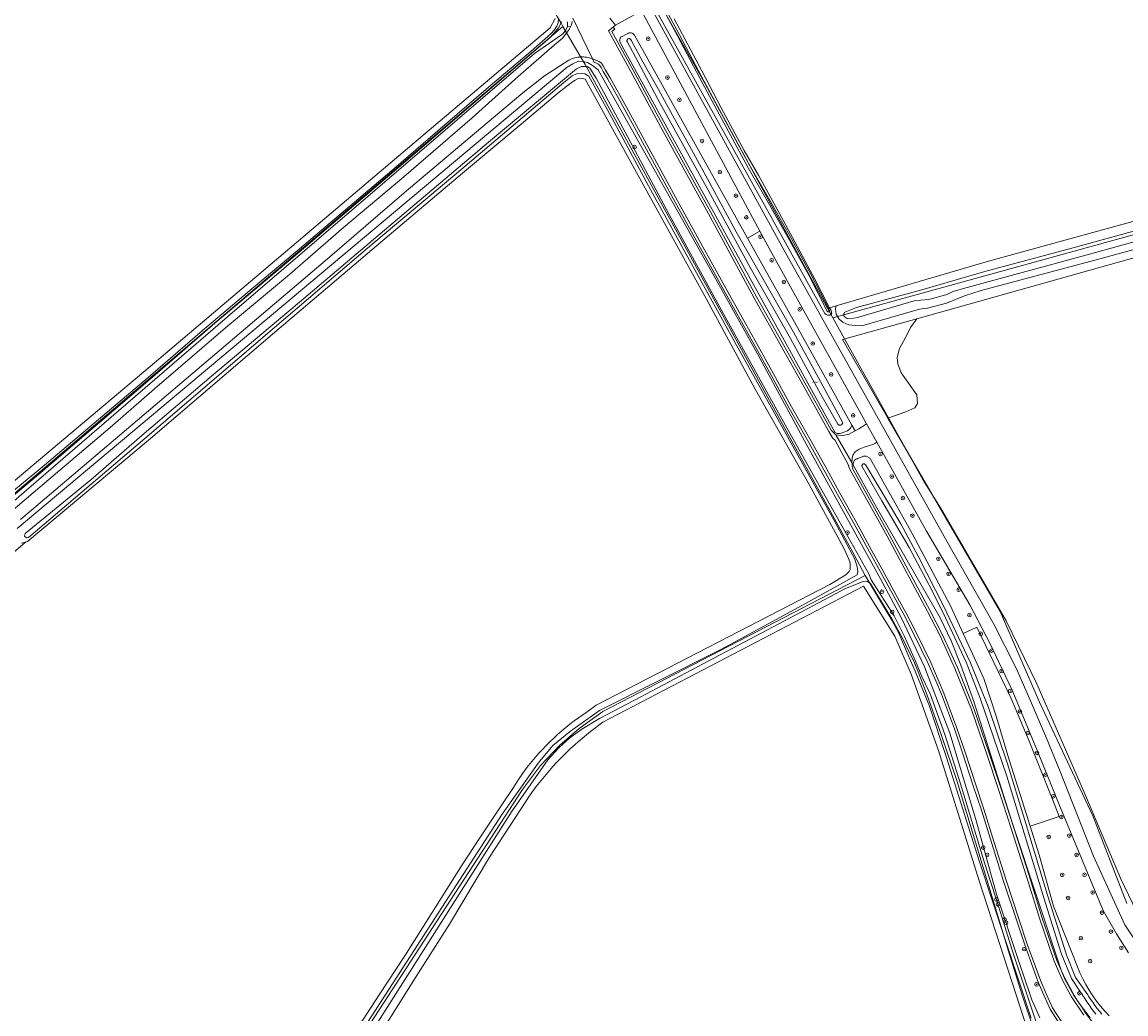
# Model space of a CAD drawing. Header units: metres. Extents: x 250001 to 257773, y 598992 to 609118.
# Tile 91 of 256: x 252265 to 252509, y 600496 to 600715. Entities that reach past the tile are written whole.
import ezdxf
from ezdxf.enums import TextEntityAlignment as Align
from ezdxf.lldxf.tags import DXFTag

# ---------------------------------------------------------------- set-up
doc = ezdxf.new("R2010")
doc.units = ezdxf.units.M
for name, color, linetype, lineweight in [('B-WE-GR-BOOM-S', 252, 'Continuous', 25), ('B-WE-GR-BOUWLAND-GV', 252, 'Continuous', 13), ('B-WE-GR-GRAS-GV', 252, 'Continuous', 13), ('B-WE-GR-GROENVOORZIENING-GV', 252, 'Continuous', 18), ('B-WE-GR-STRUIK-GV', 252, 'Continuous', 13), ('B-WE-KG-GRENS_PERCEEL-G', 150, 'KG-PERCEEL', 18), ('B-WE-KG-GRENS_PERCEEL-S', 150, 'Continuous', 25), ('B-WE-OG-WATER-GV', 252, 'Continuous', 18), ('B-WE-OG-WATER_SLOOT-GV', 252, 'Continuous', 18), ('B-WE-VH-VERHARDING_GESLOTEN-GV', 252, 'Continuous', 18), ('B-WE-VH-VERHARDING_OPEN-GV', 252, 'Continuous', 18), ('X-XX-AL-REFERENTIE-G', 7, 'Continuous', 18)]:
    doc.layers.add(name, color=color, linetype=linetype, lineweight=lineweight)
doc.styles.add('NLCS-ISO', font='NLCS-ISO.ttf')
doc.styles.get("Standard").update_dxf_attribs({"font": 'NLCS-ISO.ttf'})
tags = doc.linetypes.add('KG-PERCEEL', pattern='A,5.5,-2,["P",Standard,S=1.8,R=0,X=-0.5,Y=-0.9],-2,5.5,-2,[5,NLCS.SHX,S=0.75,R=0,X=0,Y=0],-2', length=19).pattern_tags.tags
tags[6] = DXFTag(74, 10)

# ---------------------------------------------------------------- blocks, each defined once
blk = doc.blocks.new('SKG-PERCEELNUMMER-SO')
at = {"style": 'NLCS-ISO', "oblique": 10, "flags": 1}
blk.add_attdef('GEMEENTECODE', text='', height=1.8, dxfattribs=at).set_placement((0, 2.6), align=Align.MIDDLE_CENTER)
at = {"style": 'NLCS-ISO', "oblique": 10}
blk.add_attdef('SECTIE', text='', height=1.8, dxfattribs=at).set_placement((-0.5, 0), align=Align.MIDDLE_RIGHT)
blk.add_attdef('PERCEELNUMMER', text='', height=1.8, dxfattribs=at).set_placement((0.5, 0), align=Align.MIDDLE_LEFT)
blk = doc.blocks.new('BS2021-132-Xref-KAD-20210617')
at = {"layer": 'B-WE-KG-GRENS_PERCEEL-G', "flags": 128}
for points in [[(252155.993, 601084.513), (252200.952, 601036.141), (252269.204, 600961.283), (252274.009, 600955.277), (252279.405, 600947.483), (252323.514, 600869.191), (252368.523, 600788.501), (252403.614, 600723.803), (252416.22, 600701.333), (252442.551, 600653.059), (252444.377, 600649.772)], [(252254.727, 600943.947), (252259.332, 600936.917), (252284.324, 600893.809), (252320.253, 600830.713), (252339.349, 600796.437), (252354.527, 600768.91), (252383.411, 600716.415), (252384.26, 600714.901)], [(252250.431, 600599.896), (252384.666, 600714.194)], [(252384.26, 600714.901), (252384.666, 600714.194)], [(252384.666, 600714.194), (252388.453, 600707.596), (252389.582, 600705.781)], [(252389.582, 600705.781), (252425.89, 600639.66), (252448.396, 600598.603), (252451.549, 600592.796)], [(252529.254, 600673.193), (252444.377, 600649.772)], [(252444.377, 600649.772), (252464.327, 600613.863), (252468.201, 600607.775), (252482.67, 600582.73), (252489.48, 600568.79), (252500.07, 600544.52), (252508.02, 600525.86), (252511.55, 600518.45), (252514.45, 600513.58), (252518.44, 600509.03), (252522.23, 600505.76), (252529.44, 600501.3), (252534.34, 600498.52), (252538.88, 600496.9), (252541.28, 600496.77), (252544.68, 600497.14), (252551.83, 600498.59), (252575.899, 600504.148)], [(252393.489, 600562.704), (252451.549, 600592.796)], [(252451.549, 600592.796), (252457.393, 600582.925), (252458.954, 600580.052), (252461.066, 600575.154), (252462.559, 600571.592), (252465.753, 600563.85), (252469.54, 600552.509), (252476.747, 600529.67), (252488.22, 600494.86)], [(252313.739, 600448.289), (252316.47, 600454.101), (252321.26, 600461.738), (252375.743, 600545.436), (252379.691, 600550.743), (252384.027, 600555.274), (252388.234, 600558.963), (252393.489, 600562.704)]]:
    blk.add_lwpolyline(points, dxfattribs=at)
at = {"layer": 'B-WE-KG-GRENS_PERCEEL-S', "xscale": 0.2, "yscale": 0.2, "zscale": 0.2}
blk.add_blockref('SKG-PERCEELNUMMER-SO', (252440.178, 600635.501), dxfattribs=at).add_auto_attribs({'PERCEELNUMMER': '587', 'SECTIE': 'M'})
blk = doc.blocks.new('SGR-BOOM_01-SO')
at = {"linetype": 'ByBlock', "lineweight": 18}
h = blk.add_hatch(color=0, dxfattribs=at)
h.dxf.hatch_style = 1
edge = h.paths.add_edge_path()
edge.add_arc((0, 0), 0.25, 0, 360)
at = {"color": 0, "linetype": 'ByBlock', "lineweight": 18}
for radius in [2, 0.25]:
    blk.add_circle((0, 0), radius, dxfattribs=at)
blk = doc.blocks.new('BS2021-132-Xref-BGT-GRIJS-20210617-aangepast')
at = {"layer": 'B-WE-GR-BOUWLAND-GV', "flags": 128}
for points in [[(252409.278, 600715.854), (252415.407, 600704.359), (252419.582, 600696.317), (252424.766, 600686.798), (252427.968, 600681.163), (252432.988, 600672.008), (252435.933, 600666.603), (252440.354, 600658.331), (252443.666, 600651.974), (252445.139, 600652.382), (252478.783, 600662.327), (252511.551, 600671.296)], [(251842.584, 600168.955), (251986.914, 600286.346), (252000, 600297.699), (252081.165, 600364.34), (252165.065, 600432.948), (252174.922, 600441.901), (252170.84, 600445.946), (252143.858, 600476.57), (252137.156, 600485.003), (252134.398, 600488.369), (252123.683, 600498.026), (252177.846, 600557.891), (252187.316, 600549.382), (252191.976, 600553.428), (252191.966, 600553.437), (252241.159, 600595.708), (252242.085, 600595.849), (252248.601, 600601.333), (252293.368, 600639.004), (252353.693, 600690.069), (252381.871, 600713.881), (252382.93, 600715.998)], [(252317.879, 600459.714), (252344.055, 600500), (252349.677, 600508.652), (252362.375, 600528.756), (252366.323, 600534.765), (252370.863, 600541.614), (252373.716, 600545.884), (252374.344, 600546.883), (252374.995, 600547.868), (252375.667, 600548.838), (252376.361, 600549.793), (252377.076, 600550.732), (252377.812, 600551.655), (252378.568, 600552.561), (252379.344, 600553.45), (252380.14, 600554.322), (252380.955, 600555.175), (252381.789, 600556.01), (252382.641, 600556.827), (252383.512, 600557.624), (252384.4, 600558.402), (252385.305, 600559.159), (252386.227, 600559.896), (252387.165, 600560.613), (252388.118, 600561.308), (252390.071, 600562.634), (252392.028, 600564.118), (252443.722, 600590.796), (252447.233, 600592.897), (252447.947, 600593.634), (252448.169, 600594.107), (252448.236, 600594.797), (252448.168, 600595.546), (252447.931, 600596.354), (252446.823, 600598.785), (252439.1, 600612.865), (252427.177, 600634.012), (252416.413, 600653.861), (252401.32, 600681.267), (252389.558, 600702.559), (252389.005, 600702.726), (252388.507, 600702.767), (252388.052, 600702.661), (252387.412, 600702.353), (252386.806, 600701.954), (252383.917, 600699.776), (252374.974, 600692.215), (252362.463, 600681.76), (252344.841, 600666.894), (252320.423, 600646.179), (252293.492, 600623.042), (252266.294, 600600.279), (252265.808, 600600.155), (252255.203, 600591.116)], [(252490.016, 600484.28), (252484.922, 600500), (252476.747, 600525.227), (252467.74, 600554.067), (252461.707, 600570.927), (252458.085, 600579.347), (252451.116, 600590.41), (252393.514, 600560.335), (252392.593, 600559.659), (252391.68, 600558.973), (252390.779, 600558.273), (252389.89, 600557.558), (252389.012, 600556.829), (252388.146, 600556.086), (252387.293, 600555.328), (252386.452, 600554.557), (252385.624, 600553.772), (252384.808, 600552.974), (252384.006, 600552.162), (252383.217, 600551.337), (252382.442, 600550.5), (252381.681, 600549.65), (252380.933, 600548.788), (252380.2, 600547.914), (252379.481, 600547.027), (252378.777, 600546.13), (252377.413, 600544.3), (252368.457, 600530.499), (252359.612, 600515.635), (252351.723, 600503.284), (252343.631, 600490.479)]]:
    blk.add_lwpolyline(points, dxfattribs=at)
at = {"layer": 'B-WE-GR-GRAS-GV', "flags": 128}
blk.add_lwpolyline([(252530.1, 600668.381), (252462.952, 600649.567), (252461.512, 600647.597), (252460.873, 600646.211), (252459.114, 600642.96), (252458.634, 600640.989), (252458.741, 600639.603), (252459.487, 600637.631), (252462.951, 600632.728), (252463.111, 600630.809), (252462.525, 600629.85), (252460.5, 600628.944), (252456.554, 600627.58), (252481.358, 600584.79), (252490.079, 600564.726), (252501.889, 600539.646), (252509.423, 600520.245)], dxfattribs=at)
blk.add_lwpolyline([(252456.554, 600627.58), (252460.5, 600628.944), (252462.525, 600629.85), (252463.111, 600630.809), (252462.951, 600632.728), (252459.487, 600637.631), (252458.741, 600639.603), (252458.634, 600640.989), (252459.114, 600642.96), (252460.873, 600646.211), (252461.512, 600647.597), (252462.952, 600649.567), (252446.484, 600644.953)], close=True, dxfattribs=at)
at = {"layer": 'B-WE-GR-GROENVOORZIENING-GV', "flags": 128}
for points in [[(252393.157, 600738.525), (252433.131, 600665.494), (252469.665, 600600.21), (252479.903, 600582.136), (252484.993, 600572.116), (252488.327, 600564.548), (252491.66, 600556.799), (252494.668, 600549.435), (252502.051, 600530.675), (252508.932, 600515.528), (252512.161, 600510.657)], [(252509.423, 600520.245), (252501.889, 600539.646), (252490.079, 600564.726), (252481.358, 600584.79), (252456.554, 600627.58), (252446.484, 600644.953), (252462.952, 600649.567), (252530.1, 600668.381)], [(252530.117, 600670.124), (252503.394, 600662.796), (252477.198, 600655.799), (252473.486, 600654.631), (252469.494, 600652.991), (252465.33, 600651.92), (252463.513, 600651.698), (252450.786, 600648.013), (252449.313, 600648.058), (252447.933, 600648.214), (252446.604, 600648.778), (252445.776, 600649.471), (252445.113, 600650.592), (252444.949, 600651.75), (252445.139, 600652.382), (252443.666, 600651.974), (252443.901, 600651.523), (252443.964, 600651.338), (252444.066, 600651.092), (252444.077, 600651.065), (252444.104, 600650.974), (252444.116, 600650.878), (252444.111, 600650.783), (252444.091, 600650.689), (252444.056, 600650.6), (252444.006, 600650.518), (252443.833, 600650.435), (252443.797, 600650.42), (252443.673, 600650.381), (252443.545, 600650.358), (252443.415, 600650.35), (252443.285, 600650.358), (252443.157, 600650.382), (252443.032, 600650.422), (252442.914, 600650.476), (252442.803, 600650.545), (252442.701, 600650.626), (252442.611, 600650.72), (252399.932, 600727.491)], [(252385.701, 600715.228), (252385.651, 600714.197), (252386.392, 600714.265), (252386.552, 600714.586), (252386.742, 600715.32)], [(252260.62, 600605.177), (252270.975, 600614.007), (252284.536, 600625.48), (252294.341, 600634.026), (252310.074, 600647.524), (252323.749, 600658.985), (252336.159, 600669.747), (252349.476, 600680.958), (252364.57, 600694.011), (252374.806, 600703.111), (252382.793, 600710.163), (252383.602, 600710.778), (252384.57, 600711.624), (252385.405, 600712.615), (252386.04, 600713.561), (252386.392, 600714.265), (252385.651, 600714.197), (252385.287, 600713.352), (252384.583, 600712.502), (252383.415, 600711.703), (252378.425, 600708.223), (252310.525, 600649.998), (252252.064, 600599.659)], [(252495.312, 600492.4), (252492.405, 600496.896), (252491.075, 600499.848), (252489.803, 600502.874), (252486.811, 600511.065), (252485.033, 600516.407), (252482.127, 600525.178), (252479.514, 600533.52), (252477.216, 600540.897), (252475.363, 600546.508), (252473.075, 600553.526), (252471.259, 600558.836), (252468.371, 600566.504), (252467.147, 600569.473), (252465.477, 600573.304), (252463.927, 600576.455), (252461.947, 600580.504), (252460.086, 600584.169), (252457.839, 600588.17), (252454.893, 600593.588), (252452.496, 600597.978), (252449.095, 600604.234), (252445.356, 600610.851), (252442.41, 600616.154), (252439.029, 600622.165), (252434.727, 600629.811), (252430.74, 600637.074), (252426.968, 600643.86), (252421.346, 600653.903), (252415.489, 600664.498), (252409.497, 600675.352), (252404.032, 600685.362), (252398.222, 600696.043), (252394.632, 600702.508), (252393.603, 600704.263), (252393.098, 600705.157), (252392.757, 600705.656), (252392.416, 600705.901), (252391.922, 600706.135), (252391.596, 600706.218), (252391.222, 600707.036), (252391.112, 600707.079), (252390.809, 600707.182), (252390.501, 600707.269), (252390.189, 600707.34), (252389.874, 600707.396), (252389.556, 600707.436), (252389.237, 600707.46), (252388.917, 600707.469), (252388.598, 600707.461), (252388.278, 600707.437), (252387.961, 600707.398), (252387.646, 600707.342), (252387.334, 600707.271), (252387.026, 600707.184), (252386.722, 600707.082), (252386.424, 600706.965), (252386.133, 600706.834), (252385.954, 600706.744), (252380.611, 600703.277), (252375.825, 600699.541), (252366.551, 600691.701), (252349.541, 600677.437), (252332.575, 600662.805), (252264.694, 600605.143)], [(252255.203, 600591.116), (252265.808, 600600.155), (252264.912, 600599.927)], [(252263.966, 600603.152), (252385.599, 600705.189), (252386.871, 600705.929), (252388.138, 600706.505), (252389.071, 600706.479), (252390.117, 600706.246), (252391.2, 600705.55), (252392.48, 600704.593), (252418.487, 600658.3), (252427.703, 600641.784), (252438.136, 600622.529), (252447.512, 600605.353), (252454.894, 600592.015), (252459.58, 600583.319), (252464.666, 600572.555), (252470.226, 600557.873), (252475.992, 600538.779), (252480.572, 600522.276), (252485.471, 600507.393), (252488.013, 600500), (252488.391, 600498.9), (252490.178, 600494.965)], [(252509.73, 600509.36), (252507.122, 600513.506), (252504.147, 600518.709), (252494.719, 600541.424), (252489.665, 600553.955), (252484.044, 600567.402), (252479.129, 600577.648), (252474.675, 600586.258), (252465.112, 600602.56), (252454.105, 600622.241), (252453.682, 600621.994), (252453.21, 600621.782), (252452.459, 600621.509), (252451.262, 600621.142), (252450.216, 600620.696), (252449.316, 600620.106), (252448.819, 600619.354), (252448.615, 600618.725), (252448.561, 600617.788), (252448.566, 600617.78), (252448.632, 600617.446), (252448.621, 600616.968), (252448.717, 600616.539), (252448.754, 600616.472), (252456.892, 600601.731), (252465.824, 600585.108), (252468.551, 600579.822), (252471.917, 600572.436), (252475.569, 600563.339), (252479.045, 600553.263), (252481.602, 600545.629), (252484.447, 600536.759), (252487.76, 600526.405), (252490.694, 600516.974), (252493.908, 600507.665), (252494.864, 600505.462), (252495.698, 600503.537), (252497.698, 600499.892), (252499.193, 600497.658), (252500.393, 600495.865), (252502.996, 600492.479)], [(252501.281, 600494.969), (252500.296, 600496.183), (252499.353, 600497.43), (252499.199, 600497.664), (252498.497, 600498.721), (252497.718, 600499.906), (252496.905, 600501.401), (252495.727, 600503.561), (252494.873, 600505.462), (252484.031, 600538.145), (252475.536, 600564.939), (252472.673, 600572.957), (252470.527, 600578.316), (252468.098, 600583.382), (252453.798, 600608.237), (252449.085, 600616.788), (252449.015, 600616.908), (252448.959, 600617.035), (252448.918, 600617.168), (252448.892, 600617.305), (252448.882, 600617.444), (252448.889, 600617.583), (252448.911, 600617.721), (252448.948, 600617.855), (252449.001, 600617.984), (252449.069, 600618.106), (252449.149, 600618.219), (252449.243, 600618.322), (252449.347, 600618.414), (252449.462, 600618.494), (252449.584, 600618.56), (252449.714, 600618.611), (252449.789, 600618.633), (252450.83, 600619.053), (252450.978, 600619.107), (252451.131, 600619.146), (252451.287, 600619.169), (252451.444, 600619.176), (252451.602, 600619.168), (252451.758, 600619.143), (252451.91, 600619.103), (252452.058, 600619.047), (252452.199, 600618.977), (252452.333, 600618.893), (252452.457, 600618.796), (252452.571, 600618.687), (252452.673, 600618.567), (252452.735, 600618.481), (252461.881, 600602.029), (252470.381, 600586.044), (252473.193, 600579.972), (252476.227, 600581.343), (252483.812, 600565.599), (252487.764, 600556.133), (252493.309, 600542.333), (252494.425, 600539.449), (252488.014, 600537.344), (252490.023, 600531.014), (252493.182, 600519.629), (252498.458, 600506.213), (252499.027, 600504.886), (252499.651, 600503.584), (252500.33, 600502.309), (252501.061, 600501.063), (252501.747, 600500), (252501.844, 600499.85), (252502.677, 600498.671), (252503.559, 600497.527), (252504.489, 600496.422), (252505.464, 600495.356)]]:
    blk.add_lwpolyline(points, dxfattribs=at)
blk.add_lwpolyline([(252402.064, 600717.665), (252396.287, 600714.465), (252395.763, 600714.035), (252396.142, 600713.57), (252395.509, 600713.05), (252400.63, 600703.714), (252407.388, 600691.263), (252417.738, 600672.362), (252427.482, 600654.432), (252437.429, 600636.726), (252443.986, 600624.95), (252445.047, 600623.86), (252445.638, 600623.791), (252446.548, 600623.721), (252448.01, 600624.032), (252449.17, 600624.681), (252449.331, 600624.765), (252448.554, 600626.001), (252448.313, 600625.383), (252447.624, 600624.781), (252445.983, 600624.194), (252445.348, 600624.203), (252444.831, 600624.506), (252397.358, 600710.64), (252397.301, 600710.752), (252397.26, 600710.871), (252397.234, 600710.994), (252397.223, 600711.119), (252397.229, 600711.244), (252397.251, 600711.368), (252397.288, 600711.488), (252397.34, 600711.602), (252397.406, 600711.709), (252397.485, 600711.806), (252397.576, 600711.893), (252397.635, 600711.938), (252398.89, 600712.56), (252398.999, 600712.633), (252399.117, 600712.694), (252399.241, 600712.739), (252399.369, 600712.769), (252399.5, 600712.783), (252399.632, 600712.781), (252399.763, 600712.764), (252399.89, 600712.73), (252400.013, 600712.682), (252400.128, 600712.619), (252400.236, 600712.542), (252400.333, 600712.453), (252400.419, 600712.353), (252400.492, 600712.243), (252400.551, 600712.125), (252400.561, 600712.102), (252425.498, 600667.402), (252428.251, 600668.914)], close=True, dxfattribs=at)
at = {"layer": 'B-WE-GR-STRUIK-GV', "flags": 128}
for points in [[(252430.873, 600664.032), (252428.251, 600668.914), (252425.498, 600667.402), (252436.901, 600646.961), (252448.554, 600626.001), (252449.331, 600624.765), (252450.138, 600625.185), (252450.724, 600625.599), (252451.806, 600626.353), (252449.903, 600629.755)], [(252473.193, 600579.972), (252477.797, 600570.033), (252480.543, 600561.45), (252483.065, 600552.935), (252488.014, 600537.344), (252494.425, 600539.449), (252493.309, 600542.333), (252487.764, 600556.133), (252483.812, 600565.599), (252476.227, 600581.343)]]:
    blk.add_lwpolyline(points, close=True, dxfattribs=at)
at = {"layer": 'B-WE-OG-WATER-GV', "flags": 128}
for points in [[(252405.517, 600720.5), (252409.981, 600712.091), (252414.918, 600702.734), (252419.727, 600693.867), (252425.671, 600682.919), (252430.101, 600675.259), (252434.793, 600666.949), (252439.029, 600659.166), (252443.147, 600651.249), (252443.173, 600651.189), (252443.212, 600651.137), (252443.263, 600651.096), (252443.323, 600651.069), (252443.387, 600651.056), (252443.452, 600651.06), (252443.515, 600651.079), (252443.571, 600651.113), (252443.617, 600651.159), (252443.65, 600651.216), (252443.669, 600651.278), (252443.672, 600651.343), (252443.659, 600651.408), (252443.652, 600651.428), (252439.497, 600659.415), (252435.257, 600667.205), (252430.561, 600675.522), (252426.134, 600683.178), (252420.192, 600694.119), (252415.385, 600702.984), (252410.449, 600712.339), (252405.984, 600720.751)], [(252383.677, 600715.978), (252383.639, 600715.004), (252383.322, 600714.283), (252382.788, 600713.441), (252381.982, 600712.603), (252377.663, 600708.758), (252367.733, 600700.35), (252357.042, 600691.148), (252347.248, 600682.749), (252337.604, 600674.496), (252325.917, 600664.607), (252315.884, 600656.166), (252304.979, 600646.968), (252292.922, 600636.574), (252270.05, 600617.211), (252253.398, 600603.57)], [(252251.386, 600600.558), (252268.707, 600615.101), (252281.231, 600625.832), (252293.365, 600636.171), (252307.718, 600648.548), (252326.349, 600664.249), (252350.379, 600684.754), (252381.955, 600711.833), (252383.778, 600713.97), (252384.375, 600715.231)], [(252516.545, 600670.447), (252497.198, 600665.161), (252477.966, 600659.987), (252464.054, 600655.935), (252449.624, 600652.026), (252447.048, 600651.044), (252446.722, 600650.505), (252446.874, 600650.072), (252447.57, 600649.586), (252448.205, 600649.576), (252449.841, 600649.846), (252462.386, 600653.534), (252463.725, 600653.65), (252465.587, 600653.826), (252469.342, 600654.812), (252471.191, 600655.646), (252474.059, 600656.487), (252501.104, 600663.842), (252529.581, 600671.765)], [(252334.756, 600479.861), (252373.275, 600540.495), (252381.323, 600552.006), (252383.734, 600554.69), (252386.195, 600556.889), (252388.877, 600558.791), (252392.747, 600561.135), (252401.871, 600565.927), (252419.312, 600575.15), (252422.136, 600576.642), (252438.828, 600585.469), (252447.134, 600589.878), (252451.069, 600591.485), (252451.92, 600591.552), (252452.65, 600591.088), (252457.416, 600583.218), (252459.777, 600578.887), (252461.129, 600576.135), (252462.262, 600573.829), (252463.422, 600571.091), (252465.243, 600566.303), (252468.408, 600557.415), (252471.782, 600547.402), (252477.376, 600528.957), (252480.358, 600519.199), (252483.208, 600509.715), (252486.193, 600500.183), (252488.813, 600492.316)], [(252489.762, 600492.63), (252487.247, 600500.183), (252483.998, 600509.913), (252481.071, 600519.416), (252477.897, 600529.258), (252472.296, 600547.645), (252469.146, 600557.576), (252465.894, 600566.617), (252464.042, 600570.461), (252462.681, 600573.811), (252461.466, 600576.485), (252460.181, 600579.435), (252457.959, 600583.834), (252452.826, 600591.781), (252452.31, 600593.117), (252445.712, 600604.933), (252434.187, 600625.44), (252419.819, 600651.338), (252408.193, 600672.64), (252400.056, 600687.791), (252392.007, 600702.782), (252390.635, 600704.956), (252390.028, 600705.328), (252388.782, 600705.37), (252387.686, 600704.865), (252368.22, 600688.632), (252346.155, 600669.968), (252326.432, 600653.24), (252306.963, 600636.849), (252291.534, 600623.774), (252280.232, 600613.934), (252265.717, 600602.061), (252265.589, 600601.453), (252266.002, 600601.119), (252266.5, 600601.166), (252292.204, 600623.107), (252320.92, 600647.592), (252341.45, 600665.147), (252363.031, 600683.32), (252384.865, 600701.783), (252386.701, 600703.252), (252387.706, 600703.758), (252388.773, 600703.833), (252389.542, 600703.753), (252390.395, 600703.174), (252394.986, 600694.967), (252404.139, 600678.032), (252413.848, 600660.341), (252423.426, 600643.083), (252431.461, 600628.659), (252439.209, 600614.76), (252444.637, 600604.908), (252449.224, 600596.407), (252449.852, 600594.403), (252449.93, 600593.563), (252449.716, 600592.931), (252446.597, 600591.185), (252438.324, 600586.603), (252421.789, 600577.581), (252419.312, 600576.256), (252392.733, 600562.893), (252386.376, 600558.375), (252382.455, 600555.165), (252379.187, 600551.241), (252371.219, 600539.962), (252321.916, 600463.689)], [(252503.872, 600495.743), (252503.347, 600496.388), (252502.834, 600497.043), (252502.334, 600497.707), (252501.847, 600498.381), (252501.373, 600499.064), (252500.912, 600499.757), (252500.757, 600500), (252498.069, 600503.861), (252496.059, 600508.879), (252491.815, 600522.067), (252486.74, 600538.895), (252482.98, 600551.125), (252478.769, 600563.587), (252474.814, 600573.439), (252468.95, 600585.95), (252463.246, 600597.075), (252459.386, 600604.205), (252451.631, 600617.168), (252451.601, 600617.244), (252451.556, 600617.314), (252451.5, 600617.374), (252451.433, 600617.421), (252451.357, 600617.455), (252451.277, 600617.474), (252451.195, 600617.477), (252451.113, 600617.463), (252451.036, 600617.435), (252450.966, 600617.392), (252450.905, 600617.336), (252450.856, 600617.27), (252450.821, 600617.195), (252450.801, 600617.115), (252450.797, 600617.033), (252450.808, 600616.952), (252455.196, 600609.283), (252461.23, 600598.969), (252466.234, 600589.554), (252469.315, 600583.41), (252473.883, 600573.594), (252476.96, 600565.682), (252482.867, 600548.411), (252491.008, 600521.472), (252494.859, 600509.264), (252497.133, 600503.654), (252498.986, 600500.876), (252499.572, 600500), (252499.617, 600499.927), (252500.075, 600499.21), (252500.546, 600498.502), (252501.031, 600497.803), (252501.53, 600497.114), (252502.041, 600496.434), (252502.566, 600495.764)]]:
    blk.add_lwpolyline(points, dxfattribs=at)
blk.add_lwpolyline([(252399.395, 600711.506), (252399.309, 600711.516), (252399.222, 600711.51), (252399.138, 600711.488), (252399.059, 600711.451), (252398.989, 600711.401), (252398.929, 600711.338), (252398.881, 600711.265), (252398.847, 600711.185), (252398.829, 600711.1), (252398.826, 600711.013), (252398.84, 600710.927), (252398.869, 600710.845), (252406.197, 600697.15), (252416.326, 600678.796), (252426.076, 600660.877), (252434.976, 600645.171), (252441.749, 600632.783), (252445.499, 600626.268), (252445.558, 600626.193), (252445.628, 600626.129), (252445.709, 600626.078), (252445.797, 600626.04), (252445.889, 600626.018), (252445.984, 600626.012), (252446.079, 600626.021), (252446.171, 600626.047), (252446.258, 600626.087), (252446.336, 600626.141), (252446.405, 600626.207), (252446.461, 600626.284), (252446.504, 600626.37), (252446.532, 600626.461), (252446.544, 600626.555), (252446.54, 600626.651), (252446.535, 600626.682), (252441.634, 600635.686), (252435.699, 600646.565), (252430.752, 600655.208), (252423.022, 600668.789), (252417.199, 600679.553), (252413.117, 600686.982), (252409.388, 600693.748), (252405.836, 600700.261), (252402.369, 600706.343), (252399.764, 600711.18), (252399.588, 600711.417), (252399.555, 600711.44), (252399.478, 600711.481)], close=True, dxfattribs=at)
at = {"layer": 'B-WE-OG-WATER_SLOOT-GV', "flags": 128}
for points in [[(252399.932, 600727.491), (252442.611, 600650.72), (252442.701, 600650.626), (252442.803, 600650.545), (252442.914, 600650.476), (252443.032, 600650.422), (252443.157, 600650.382), (252443.285, 600650.358), (252443.415, 600650.35), (252443.545, 600650.358), (252443.673, 600650.381), (252443.797, 600650.42), (252443.833, 600650.435), (252444.006, 600650.518), (252444.056, 600650.6), (252444.091, 600650.689), (252444.111, 600650.783), (252444.116, 600650.878), (252444.104, 600650.974), (252444.077, 600651.065), (252444.066, 600651.092), (252443.964, 600651.338), (252443.901, 600651.523), (252443.666, 600651.974), (252440.354, 600658.331), (252435.933, 600666.603), (252432.988, 600672.008), (252427.968, 600681.163), (252424.766, 600686.798), (252419.582, 600696.317), (252415.407, 600704.359), (252409.278, 600715.854)], [(252405.984, 600720.751), (252410.449, 600712.339), (252415.385, 600702.984), (252420.192, 600694.119), (252426.134, 600683.178), (252430.561, 600675.522), (252435.257, 600667.205), (252439.497, 600659.415), (252443.652, 600651.428), (252443.659, 600651.408), (252443.672, 600651.343), (252443.669, 600651.278), (252443.65, 600651.216), (252443.617, 600651.159), (252443.571, 600651.113), (252443.515, 600651.079), (252443.452, 600651.06), (252443.387, 600651.056), (252443.323, 600651.069), (252443.263, 600651.096), (252443.212, 600651.137), (252443.173, 600651.189), (252443.147, 600651.249), (252439.029, 600659.166), (252434.793, 600666.949), (252430.101, 600675.259), (252425.671, 600682.919), (252419.727, 600693.867), (252414.918, 600702.734), (252409.981, 600712.091), (252405.517, 600720.5)], [(252382.93, 600715.998), (252381.871, 600713.881), (252353.693, 600690.069), (252293.368, 600639.004), (252248.601, 600601.333), (252248.693, 600600.281), (252249.14, 600599.736), (252250.105, 600599.334), (252251.193, 600599.33), (252252.064, 600599.659), (252310.525, 600649.998), (252378.425, 600708.223), (252383.415, 600711.703), (252384.583, 600712.502), (252385.287, 600713.352), (252385.651, 600714.197), (252385.701, 600715.228)], [(252384.375, 600715.231), (252383.778, 600713.97), (252381.955, 600711.833), (252350.379, 600684.754), (252326.349, 600664.249), (252307.718, 600648.548), (252293.365, 600636.171), (252281.231, 600625.832), (252268.707, 600615.101), (252251.386, 600600.558)], [(252253.398, 600603.57), (252270.05, 600617.211), (252292.922, 600636.574), (252304.979, 600646.968), (252315.884, 600656.166), (252325.917, 600664.607), (252337.604, 600674.496), (252347.248, 600682.749), (252357.042, 600691.148), (252367.733, 600700.35), (252377.663, 600708.758), (252381.982, 600712.603), (252382.788, 600713.441), (252383.322, 600714.283), (252383.639, 600715.004), (252383.677, 600715.978)], [(252511.551, 600671.296), (252478.783, 600662.327), (252445.139, 600652.382), (252444.949, 600651.75), (252445.113, 600650.592), (252445.776, 600649.471), (252446.604, 600648.778), (252447.933, 600648.214), (252449.313, 600648.058), (252450.786, 600648.013), (252463.513, 600651.698), (252465.33, 600651.92), (252469.494, 600652.991), (252473.486, 600654.631), (252477.198, 600655.799), (252503.394, 600662.796), (252530.117, 600670.124)], [(252529.581, 600671.765), (252501.104, 600663.842), (252474.059, 600656.487), (252471.191, 600655.646), (252469.342, 600654.812), (252465.587, 600653.826), (252463.725, 600653.65), (252462.386, 600653.534), (252449.841, 600649.846), (252448.205, 600649.576), (252447.57, 600649.586), (252446.874, 600650.072), (252446.722, 600650.505), (252447.048, 600651.044), (252449.624, 600652.026), (252464.054, 600655.935), (252477.966, 600659.987), (252497.198, 600665.161), (252516.545, 600670.447)], [(252343.631, 600490.479), (252351.723, 600503.284), (252359.612, 600515.635), (252368.457, 600530.499), (252377.413, 600544.3), (252378.777, 600546.13), (252379.481, 600547.027), (252380.2, 600547.914), (252380.933, 600548.788), (252381.681, 600549.65), (252382.442, 600550.5), (252383.217, 600551.337), (252384.006, 600552.162), (252384.808, 600552.974), (252385.624, 600553.772), (252386.452, 600554.557), (252387.293, 600555.328), (252388.146, 600556.086), (252389.012, 600556.829), (252389.89, 600557.558), (252390.779, 600558.273), (252391.68, 600558.973), (252392.593, 600559.659), (252393.514, 600560.335), (252451.116, 600590.41), (252458.085, 600579.347), (252461.707, 600570.927), (252467.74, 600554.067), (252476.747, 600525.227), (252484.922, 600500), (252490.016, 600484.28)], [(252490.178, 600494.965), (252488.391, 600498.9), (252488.013, 600500), (252485.471, 600507.393), (252480.572, 600522.276), (252475.992, 600538.779), (252470.226, 600557.873), (252464.666, 600572.555), (252459.58, 600583.319), (252454.894, 600592.015), (252447.512, 600605.353), (252438.136, 600622.529), (252427.703, 600641.784), (252418.487, 600658.3), (252392.48, 600704.593), (252391.2, 600705.55), (252390.117, 600706.246), (252389.071, 600706.479), (252388.138, 600706.505), (252386.871, 600705.929), (252385.599, 600705.189), (252263.966, 600603.152)], [(252264.912, 600599.927), (252265.808, 600600.155), (252266.294, 600600.279), (252293.492, 600623.042), (252320.423, 600646.179), (252344.841, 600666.894), (252362.463, 600681.76), (252374.974, 600692.215), (252383.917, 600699.776), (252386.806, 600701.954), (252387.412, 600702.353), (252388.052, 600702.661), (252388.507, 600702.767), (252389.005, 600702.726), (252389.558, 600702.559), (252401.32, 600681.267), (252416.413, 600653.861), (252427.177, 600634.012), (252439.1, 600612.865), (252446.823, 600598.785), (252447.931, 600596.354), (252448.168, 600595.546), (252448.236, 600594.797), (252448.169, 600594.107), (252447.947, 600593.634), (252447.233, 600592.897), (252443.722, 600590.796), (252392.028, 600564.118), (252390.071, 600562.634), (252388.118, 600561.308), (252387.165, 600560.613), (252386.227, 600559.896), (252385.305, 600559.159), (252384.4, 600558.402), (252383.512, 600557.624), (252382.641, 600556.827), (252381.789, 600556.01), (252380.955, 600555.175), (252380.14, 600554.322), (252379.344, 600553.45), (252378.568, 600552.561), (252377.812, 600551.655), (252377.076, 600550.732), (252376.361, 600549.793), (252375.667, 600548.838), (252374.995, 600547.868), (252374.344, 600546.883), (252373.716, 600545.884), (252370.863, 600541.614), (252366.323, 600534.765), (252362.375, 600528.756), (252349.677, 600508.652), (252344.055, 600500), (252317.879, 600459.714)], [(252321.916, 600463.689), (252371.219, 600539.962), (252379.187, 600551.241), (252382.455, 600555.165), (252386.376, 600558.375), (252392.733, 600562.893), (252419.312, 600576.256), (252421.789, 600577.581), (252438.324, 600586.603), (252446.597, 600591.185), (252449.716, 600592.931), (252449.93, 600593.563), (252449.852, 600594.403), (252449.224, 600596.407), (252444.637, 600604.908), (252439.209, 600614.76), (252431.461, 600628.659), (252423.426, 600643.083), (252413.848, 600660.341), (252404.139, 600678.032), (252394.986, 600694.967), (252390.395, 600703.174), (252389.542, 600703.753), (252388.773, 600703.833), (252387.706, 600703.758), (252386.701, 600703.252), (252384.865, 600701.783), (252363.031, 600683.32), (252341.45, 600665.147), (252320.92, 600647.592), (252292.204, 600623.107), (252266.5, 600601.166), (252266.002, 600601.119), (252265.589, 600601.453), (252265.717, 600602.061), (252280.232, 600613.934), (252291.534, 600623.774), (252306.963, 600636.849), (252326.432, 600653.24), (252346.155, 600669.968), (252368.22, 600688.632), (252387.686, 600704.865), (252388.782, 600705.37), (252390.028, 600705.328), (252390.635, 600704.956), (252392.007, 600702.782), (252400.056, 600687.791), (252408.193, 600672.64), (252419.819, 600651.338), (252434.187, 600625.44), (252445.712, 600604.933), (252452.31, 600593.117), (252452.826, 600591.781), (252457.959, 600583.834), (252460.181, 600579.435), (252461.466, 600576.485), (252462.681, 600573.811), (252464.042, 600570.461), (252465.894, 600566.617), (252469.146, 600557.576), (252472.296, 600547.645), (252477.897, 600529.258), (252481.071, 600519.416), (252483.998, 600509.913), (252487.247, 600500.183), (252489.762, 600492.63)], [(252488.813, 600492.316), (252486.193, 600500.183), (252483.208, 600509.715), (252480.358, 600519.199), (252477.376, 600528.957), (252471.782, 600547.402), (252468.408, 600557.415), (252465.243, 600566.303), (252463.422, 600571.091), (252462.262, 600573.829), (252461.129, 600576.135), (252459.777, 600578.887), (252457.416, 600583.218), (252452.65, 600591.088), (252451.92, 600591.552), (252451.069, 600591.485), (252447.134, 600589.878), (252438.828, 600585.469), (252422.136, 600576.642), (252419.312, 600575.15), (252401.871, 600565.927), (252392.747, 600561.135), (252388.877, 600558.791), (252386.195, 600556.889), (252383.734, 600554.69), (252381.323, 600552.006), (252373.275, 600540.495), (252334.756, 600479.861)], [(252505.464, 600495.356), (252504.489, 600496.422), (252503.559, 600497.527), (252502.677, 600498.671), (252501.844, 600499.85), (252501.747, 600500), (252501.061, 600501.063), (252500.33, 600502.309), (252499.651, 600503.584), (252499.027, 600504.886), (252498.458, 600506.213), (252493.182, 600519.629), (252490.023, 600531.014), (252488.014, 600537.344), (252483.065, 600552.935), (252480.543, 600561.45), (252477.797, 600570.033), (252473.193, 600579.972), (252470.381, 600586.044), (252461.881, 600602.029), (252452.735, 600618.481), (252452.673, 600618.567), (252452.571, 600618.687), (252452.457, 600618.796), (252452.333, 600618.893), (252452.199, 600618.977), (252452.058, 600619.047), (252451.91, 600619.103), (252451.758, 600619.143), (252451.602, 600619.168), (252451.444, 600619.176), (252451.287, 600619.169), (252451.131, 600619.146), (252450.978, 600619.107), (252450.83, 600619.053), (252449.789, 600618.633), (252449.714, 600618.611), (252449.584, 600618.56), (252449.462, 600618.494), (252449.347, 600618.414), (252449.243, 600618.322), (252449.149, 600618.219), (252449.069, 600618.106), (252449.001, 600617.984), (252448.948, 600617.855), (252448.911, 600617.721), (252448.889, 600617.583), (252448.882, 600617.444), (252448.892, 600617.305), (252448.918, 600617.168), (252448.959, 600617.035), (252449.015, 600616.908), (252449.085, 600616.788), (252453.798, 600608.237), (252468.098, 600583.382), (252470.527, 600578.316), (252472.673, 600572.957), (252475.536, 600564.939), (252484.031, 600538.145), (252494.873, 600505.462), (252495.727, 600503.561), (252496.905, 600501.401), (252497.718, 600499.906), (252498.497, 600498.721), (252499.199, 600497.664), (252499.353, 600497.43), (252500.296, 600496.183), (252501.281, 600494.969)], [(252502.566, 600495.764), (252502.041, 600496.434), (252501.53, 600497.114), (252501.031, 600497.803), (252500.546, 600498.502), (252500.075, 600499.21), (252499.617, 600499.927), (252499.572, 600500), (252498.986, 600500.876), (252497.133, 600503.654), (252494.859, 600509.264), (252491.008, 600521.472), (252482.867, 600548.411), (252476.96, 600565.682), (252473.883, 600573.594), (252469.315, 600583.41), (252466.234, 600589.554), (252461.23, 600598.969), (252455.196, 600609.283), (252450.808, 600616.952), (252450.797, 600617.033), (252450.801, 600617.115), (252450.821, 600617.195), (252450.856, 600617.27), (252450.905, 600617.336), (252450.966, 600617.392), (252451.036, 600617.435), (252451.113, 600617.463), (252451.195, 600617.477), (252451.277, 600617.474), (252451.357, 600617.455), (252451.433, 600617.421), (252451.5, 600617.374), (252451.556, 600617.314), (252451.601, 600617.244), (252451.631, 600617.168), (252459.386, 600604.205), (252463.246, 600597.075), (252468.95, 600585.95), (252474.814, 600573.439), (252478.769, 600563.587), (252482.98, 600551.125), (252486.74, 600538.895), (252491.815, 600522.067), (252496.059, 600508.879), (252498.069, 600503.861), (252500.757, 600500), (252500.912, 600499.757), (252501.373, 600499.064), (252501.847, 600498.381), (252502.334, 600497.707), (252502.834, 600497.043), (252503.347, 600496.388), (252503.872, 600495.743)]]:
    blk.add_lwpolyline(points, dxfattribs=at)
for points in [[(252448.554, 600626.001), (252436.901, 600646.961), (252425.498, 600667.402), (252400.561, 600712.102), (252400.551, 600712.125), (252400.492, 600712.243), (252400.419, 600712.353), (252400.333, 600712.453), (252400.236, 600712.542), (252400.128, 600712.619), (252400.013, 600712.682), (252399.89, 600712.73), (252399.763, 600712.764), (252399.632, 600712.781), (252399.5, 600712.783), (252399.369, 600712.769), (252399.241, 600712.739), (252399.117, 600712.694), (252398.999, 600712.633), (252398.89, 600712.56), (252397.635, 600711.938), (252397.576, 600711.893), (252397.485, 600711.806), (252397.406, 600711.709), (252397.34, 600711.602), (252397.288, 600711.488), (252397.251, 600711.368), (252397.229, 600711.244), (252397.223, 600711.119), (252397.234, 600710.994), (252397.26, 600710.871), (252397.301, 600710.752), (252397.358, 600710.64), (252444.831, 600624.506), (252445.348, 600624.203), (252445.983, 600624.194), (252447.624, 600624.781), (252448.313, 600625.383)], [(252446.258, 600626.087), (252446.171, 600626.047), (252446.079, 600626.021), (252445.984, 600626.012), (252445.889, 600626.018), (252445.797, 600626.04), (252445.709, 600626.078), (252445.628, 600626.129), (252445.558, 600626.193), (252445.499, 600626.268), (252441.749, 600632.783), (252434.976, 600645.171), (252426.076, 600660.877), (252416.326, 600678.796), (252406.197, 600697.15), (252398.869, 600710.845), (252398.84, 600710.927), (252398.826, 600711.013), (252398.829, 600711.1), (252398.847, 600711.185), (252398.881, 600711.265), (252398.929, 600711.338), (252398.989, 600711.401), (252399.059, 600711.451), (252399.138, 600711.488), (252399.222, 600711.51), (252399.309, 600711.516), (252399.395, 600711.506), (252399.478, 600711.481), (252399.555, 600711.44), (252399.588, 600711.417), (252399.764, 600711.18), (252402.369, 600706.343), (252405.836, 600700.261), (252409.388, 600693.748), (252413.117, 600686.982), (252417.199, 600679.553), (252423.022, 600668.789), (252430.752, 600655.208), (252435.699, 600646.565), (252441.634, 600635.686), (252446.535, 600626.682), (252446.54, 600626.651), (252446.544, 600626.555), (252446.532, 600626.461), (252446.504, 600626.37), (252446.461, 600626.284), (252446.405, 600626.207), (252446.336, 600626.141)]]:
    blk.add_lwpolyline(points, close=True, dxfattribs=at)
at = {"layer": 'B-WE-VH-VERHARDING_GESLOTEN-GV', "flags": 128}
for points in [[(252395.054, 600716.042), (252396.287, 600714.465), (252402.064, 600717.665), (252428.251, 600668.914), (252430.873, 600664.032), (252449.903, 600629.755), (252451.806, 600626.353), (252454.105, 600622.241), (252465.112, 600602.56), (252474.675, 600586.258), (252479.129, 600577.648), (252484.044, 600567.402), (252489.665, 600553.955), (252494.719, 600541.424), (252504.147, 600518.709), (252507.122, 600513.506), (252509.73, 600509.36)], [(252512.161, 600510.657), (252508.932, 600515.528), (252502.051, 600530.675), (252494.668, 600549.435), (252491.66, 600556.799), (252488.327, 600564.548), (252484.993, 600572.116), (252479.903, 600582.136), (252469.665, 600600.21), (252433.131, 600665.494), (252393.157, 600738.525)], [(252386.874, 600716.058), (252391.222, 600707.036), (252391.637, 600706.894), (252392.126, 600706.703), (252392.722, 600706.42), (252393.193, 600706.082), (252393.608, 600705.474), (252394.123, 600704.562), (252395.153, 600702.806), (252398.748, 600696.332), (252404.559, 600685.649), (252410.023, 600675.641), (252416.014, 600664.788), (252421.87, 600654.195), (252427.492, 600644.153), (252431.266, 600637.364), (252435.252, 600630.103), (252439.552, 600622.459), (252442.934, 600616.447), (252445.879, 600611.144), (252449.619, 600604.525), (252453.023, 600598.265), (252455.419, 600593.875), (252458.364, 600588.46), (252460.615, 600584.452), (252462.485, 600580.771), (252464.465, 600576.719), (252466.021, 600573.556), (252467.699, 600569.707), (252468.929, 600566.725), (252471.824, 600559.039), (252473.644, 600553.716), (252475.933, 600546.695), (252477.787, 600541.08), (252480.086, 600533.699), (252482.699, 600525.362), (252485.602, 600516.596), (252487.378, 600511.263), (252490.361, 600503.093), (252491.625, 600500.088), (252492.934, 600497.184), (252495.802, 600492.748)], [(252499.906, 600495.515), (252497.184, 600499.58), (252495.159, 600503.273), (252493.348, 600507.448), (252490.124, 600516.787), (252487.188, 600526.225), (252483.876, 600536.576), (252481.032, 600545.442), (252478.477, 600553.07), (252475.007, 600563.129), (252471.365, 600572.199), (252468.012, 600579.56), (252465.293, 600584.828), (252456.365, 600601.444), (252448.23, 600616.18), (252447.884, 600616.796), (252447.782, 600617.341), (252444.783, 600622.756), (252444.536, 600623.015), (252444.283, 600623.199), (252443.463, 600624.657), (252436.905, 600636.433), (252426.957, 600654.142), (252417.211, 600672.075), (252406.861, 600690.976), (252400.103, 600703.427), (252394.743, 600713.199), (252395.763, 600714.035), (252396.287, 600714.465), (252395.054, 600716.042)]]:
    blk.add_lwpolyline(points, dxfattribs=at)
blk.add_lwpolyline([(252451.806, 600626.353), (252450.724, 600625.599), (252450.138, 600625.185), (252449.331, 600624.765), (252449.17, 600624.681), (252448.01, 600624.032), (252446.548, 600623.721), (252445.638, 600623.791), (252445.047, 600623.86), (252448.561, 600617.788), (252448.615, 600618.725), (252448.819, 600619.354), (252449.316, 600620.106), (252450.216, 600620.696), (252451.262, 600621.142), (252452.459, 600621.509), (252453.21, 600621.782), (252453.682, 600621.994), (252454.105, 600622.241)], close=True, dxfattribs=at)
at = {"layer": 'B-WE-VH-VERHARDING_OPEN-GV', "flags": 128}
for points in [[(252386.742, 600715.32), (252386.552, 600714.586), (252386.392, 600714.265), (252386.04, 600713.561), (252385.405, 600712.615), (252384.57, 600711.624), (252383.602, 600710.778), (252382.793, 600710.163), (252374.806, 600703.111), (252364.57, 600694.011), (252349.476, 600680.958), (252336.159, 600669.747), (252323.749, 600658.985), (252310.074, 600647.524), (252294.341, 600634.026), (252284.536, 600625.48), (252270.975, 600614.007), (252260.62, 600605.177)], [(252264.694, 600605.143), (252332.575, 600662.805), (252349.541, 600677.437), (252366.551, 600691.701), (252375.825, 600699.541), (252380.611, 600703.277), (252385.954, 600706.744), (252386.133, 600706.834), (252386.424, 600706.965), (252386.722, 600707.082), (252387.026, 600707.184), (252387.334, 600707.271), (252387.646, 600707.342), (252387.961, 600707.398), (252388.278, 600707.437), (252388.598, 600707.461), (252388.917, 600707.469), (252389.237, 600707.46), (252389.556, 600707.436), (252389.874, 600707.396), (252390.189, 600707.34), (252390.501, 600707.269), (252390.809, 600707.182), (252391.112, 600707.079), (252391.222, 600707.036), (252386.874, 600716.058)], [(252502.996, 600492.479), (252500.393, 600495.865), (252499.193, 600497.658), (252497.698, 600499.892), (252495.698, 600503.537), (252494.864, 600505.462), (252493.908, 600507.665), (252490.694, 600516.974), (252487.76, 600526.405), (252484.447, 600536.759), (252481.602, 600545.629), (252479.045, 600553.263), (252475.569, 600563.339), (252471.917, 600572.436), (252468.551, 600579.822), (252465.824, 600585.108), (252456.892, 600601.731), (252448.754, 600616.472), (252448.717, 600616.539), (252448.621, 600616.968), (252448.632, 600617.446), (252448.566, 600617.78), (252448.561, 600617.788), (252445.047, 600623.86), (252443.986, 600624.95), (252437.429, 600636.726), (252427.482, 600654.432), (252417.738, 600672.362), (252407.388, 600691.263), (252400.63, 600703.714), (252395.509, 600713.05), (252396.142, 600713.57), (252395.763, 600714.035), (252394.743, 600713.199), (252400.103, 600703.427), (252406.861, 600690.976), (252417.211, 600672.075), (252426.957, 600654.142), (252436.905, 600636.433), (252443.463, 600624.657), (252444.283, 600623.199), (252444.536, 600623.015), (252444.783, 600622.756), (252447.782, 600617.341), (252447.884, 600616.796), (252448.23, 600616.18), (252456.365, 600601.444), (252465.293, 600584.828), (252468.012, 600579.56), (252471.365, 600572.199), (252475.007, 600563.129), (252478.477, 600553.07), (252481.032, 600545.442), (252483.876, 600536.576), (252487.188, 600526.225), (252490.124, 600516.787), (252493.348, 600507.448), (252495.159, 600503.273), (252497.184, 600499.58), (252499.906, 600495.515)], [(252495.802, 600492.748), (252492.934, 600497.184), (252491.625, 600500.088), (252490.361, 600503.093), (252487.378, 600511.263), (252485.602, 600516.596), (252482.699, 600525.362), (252480.086, 600533.699), (252477.787, 600541.08), (252475.933, 600546.695), (252473.644, 600553.716), (252471.824, 600559.039), (252468.929, 600566.725), (252467.699, 600569.707), (252466.021, 600573.556), (252464.465, 600576.719), (252462.485, 600580.771), (252460.615, 600584.452), (252458.364, 600588.46), (252455.419, 600593.875), (252453.023, 600598.265), (252449.619, 600604.525), (252445.879, 600611.144), (252442.934, 600616.447), (252439.552, 600622.459), (252435.252, 600630.103), (252431.266, 600637.364), (252427.492, 600644.153), (252421.87, 600654.195), (252416.014, 600664.788), (252410.023, 600675.641), (252404.559, 600685.649), (252398.748, 600696.332), (252395.153, 600702.806), (252394.123, 600704.562), (252393.608, 600705.474), (252393.193, 600706.082), (252392.722, 600706.42), (252392.126, 600706.703), (252391.637, 600706.894), (252391.222, 600707.036), (252391.596, 600706.218), (252391.922, 600706.135), (252392.416, 600705.901), (252392.757, 600705.656), (252393.098, 600705.157), (252393.603, 600704.263), (252394.632, 600702.508), (252398.222, 600696.043), (252404.032, 600685.362), (252409.497, 600675.352), (252415.489, 600664.498), (252421.346, 600653.903), (252426.968, 600643.86), (252430.74, 600637.074), (252434.727, 600629.811), (252439.029, 600622.165), (252442.41, 600616.154), (252445.356, 600610.851), (252449.095, 600604.234), (252452.496, 600597.978), (252454.893, 600593.588), (252457.839, 600588.17), (252460.086, 600584.169), (252461.947, 600580.504), (252463.927, 600576.455), (252465.477, 600573.304), (252467.147, 600569.473), (252468.371, 600566.504), (252471.259, 600558.836), (252473.075, 600553.526), (252475.363, 600546.508), (252477.216, 600540.897), (252479.514, 600533.52), (252482.127, 600525.178), (252485.033, 600516.407), (252486.811, 600511.065), (252489.803, 600502.874), (252491.075, 600499.848), (252492.405, 600496.896), (252495.312, 600492.4)]]:
    blk.add_lwpolyline(points, dxfattribs=at)
at = {"layer": 'B-WE-GR-BOOM-S', "xscale": 0.2, "yscale": 0.2, "zscale": 0.2}
for p in [(252403.537, 600711.479), (252407.796, 600702.901), (252410.439, 600697.98), (252415.439, 600688.885), (252400.527, 600687.527), (252419.39, 600681.982), (252422.923, 600676.769), (252425.246, 600671.976), (252428.379, 600667.684), (252430.852, 600662.499), (252433.536, 600657.69), (252437.038, 600651.618), (252439.938, 600644.088), (252443.977, 600637.24), (252448.868, 600628.18), (252454.925, 600619.665), (252457.408, 600614.665), (252459.861, 600609.891), (252461.977, 600606.011), (252447.607, 600602.267), (252467.697, 600596.466), (252469.96, 600593.142), (252455.24, 600589.188), (252472.192, 600589.618), (252457.478, 600584.726), (252474.577, 600584.009), (252477.079, 600579.884), (252479.442, 600576.145), (252481.679, 600571.642), (252483.607, 600567.251), (252485.733, 600562.695), (252487.511, 600557.932), (252489.535, 600553.522), (252491.389, 600548.723), (252493.135, 600543.957), (252494.907, 600539.338), (252492.129, 600534.944), (252496.655, 600535.246), (252477.628, 600532.608), (252478.483, 600530.98), (252498.268, 600530.974), (252495.107, 600526.569), (252500.051, 600526.594), (252501.827, 600522.674), (252480.553, 600521.143), (252496.41, 600521.456), (252480.893, 600520.079), (252503.898, 600518.209), (252482.37, 600516.709), (252482.68, 600515.983), (252505.868, 600514.018), (252499.239, 600512.565), (252508.176, 600510.43), (252486.669, 600510.133), (252501.257, 600507.504), (252489.429, 600502.335), (252498.876, 600500.38)]:
    blk.add_blockref('SGR-BOOM_01-SO', p, dxfattribs=at)

msp = doc.modelspace()

# ---------------------------------------------------------------- block references
at = {"layer": 'X-XX-AL-REFERENTIE-G'}
for name in ['BS2021-132-Xref-BGT-GRIJS-20210617-aangepast', 'BS2021-132-Xref-KAD-20210617']:
    msp.add_blockref(name, (0, 0), dxfattribs=at)

doc.saveas('drawing.dxf')
